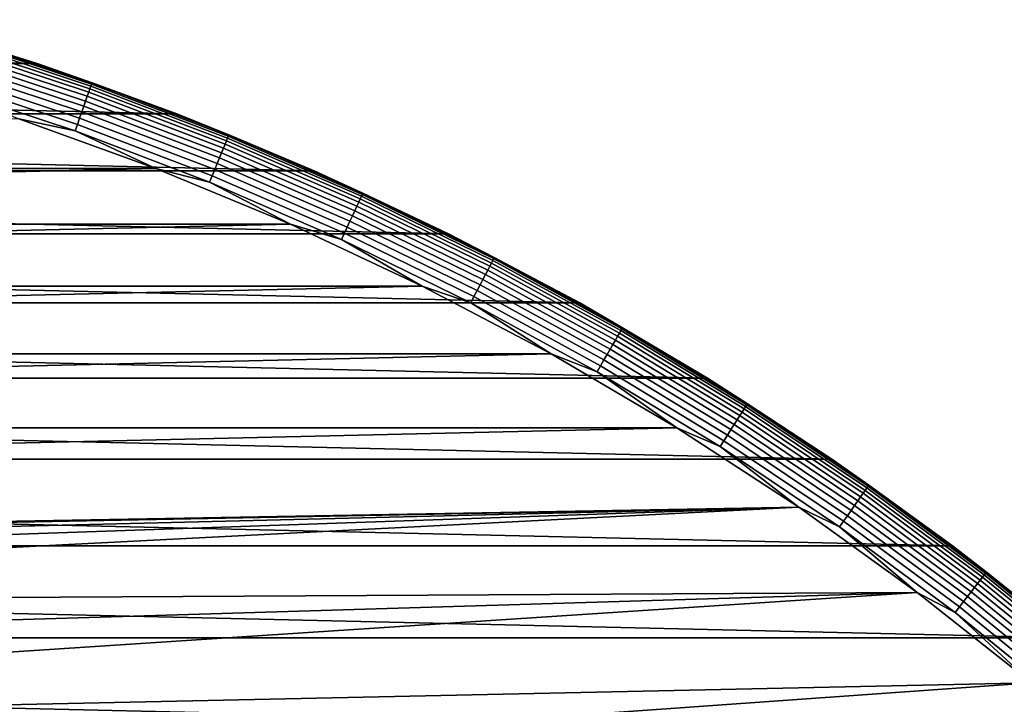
# Model space of a CAD drawing. Header units: metres. Extents: x -28 to 70, y -212 to 28.
# Tile 182 of 239: x 8.59 to 17.02, y 20.59 to 26.45. Entities that reach past the tile are written whole.
import ezdxf

# ---------------------------------------------------------------- set-up
doc = ezdxf.new("R2010")
doc.units = ezdxf.units.M
doc.layers.add('solid_10_261_102_XXX', color=7, linetype='CONTINUOUS')

msp = doc.modelspace()

# ---------------------------------------------------------------- linework, layer by layer
at = {"layer": 'solid_10_261_102_XXX'}
for points in [[(-8.73926, 26.074419, -5), (-7.525752, 26.450195, -5), (8.73926, 26.074419, -5)], [(-7.525752, 26.450195, -5), (7.525752, 26.450195, -5), (8.73926, 26.074419, -5)], [(7.525732, 26.450205, -0.5), (8.739263, 26.074419, -0.5), (8.73926, 26.074419, -5), (7.525752, 26.450195, -5)], [(8.019223, 26.301064, -0.440391), (8.739263, 26.074419, -0.5), (7.525732, 26.450205, -0.5)], [(9.207995, 25.908815, -0.440391), (8.019223, 26.301064, -0.440391), (8.016068, 26.290714, -0.380929), (9.204372, 25.898621, -0.380929)], [(9.207995, 25.908815, -0.440391), (8.739263, 26.074419, -0.5), (8.019223, 26.301064, -0.440391)], [(9.17963, 25.829004, -0.216316), (7.99452, 26.220043, -0.216316), (7.983661, 26.184425, -0.16871), (9.16716, 25.793917, -0.16871)], [(9.190085, 25.858421, -0.268066), (8.003626, 26.249907, -0.268066), (7.99452, 26.220043, -0.216316), (9.17963, 25.829004, -0.216316)], [(9.198373, 25.881741, -0.323206), (8.010843, 26.273579, -0.323206), (8.003626, 26.249907, -0.268066), (9.190085, 25.858421, -0.268066)], [(9.204372, 25.898621, -0.380929), (8.016068, 26.290714, -0.380929), (8.010843, 26.273579, -0.323206), (9.198373, 25.881741, -0.323206)], [(9.152859, 25.753675, -0.125945), (7.971205, 26.143574, -0.125945), (7.957335, 26.098085, -0.088645), (9.136932, 25.708864, -0.088645)], [(9.16716, 25.793917, -0.16871), (7.983661, 26.184425, -0.16871), (7.971205, 26.143574, -0.125945), (9.152859, 25.753675, -0.125945)], [(-9.934216, 25.642956, -5), (-8.73926, 26.074419, -5), (9.934216, 25.642956, -5)], [(-8.73926, 26.074419, -5), (8.73926, 26.074419, -5), (9.934216, 25.642956, -5)], [(9.119617, 25.660141, -0.057356), (7.942255, 26.048624, -0.057356), (7.926183, 25.995914, -0.032535), (9.101162, 25.608217, -0.032535)], [(9.136932, 25.708864, -0.088645), (7.957335, 26.098085, -0.088645), (7.942255, 26.048624, -0.057356), (9.119617, 25.660141, -0.057356)], [(8.739263, 26.074419, -0.5), (9.934145, 25.642986, -0.5), (9.934216, 25.642956, -5), (8.73926, 26.074419, -5)], [(9.207995, 25.908815, -0.440391), (9.934145, 25.642986, -0.5), (8.739263, 26.074419, -0.5)], [(9.101162, 25.608217, -0.032535), (7.926183, 25.995914, -0.032535), (7.909355, 25.940723, -0.014544), (9.081841, 25.553848, -0.014544)], [(9.081841, 25.553848, -0.014544), (7.909355, 25.940723, -0.014544), (7.892017, 25.88386, -0.003646), (9.061933, 25.497833, -0.003646)], [(9.061933, 25.497833, -0.003646), (7.892017, 25.88386, -0.003646), (8.580223, 25.600386)], [(10.366838, 25.436258, -0.323206), (9.198373, 25.881741, -0.323206), (9.190085, 25.858421, -0.268066), (10.357497, 25.413342, -0.268066)], [(10.373599, 25.452848, -0.380929), (9.204372, 25.898621, -0.380929), (9.198373, 25.881741, -0.323206), (10.366838, 25.436258, -0.323206)], [(9.204372, 25.898621, -0.380929), (10.373599, 25.452848, -0.380929), (10.377682, 25.462868, -0.440391), (9.207995, 25.908815, -0.440391)], [(10.377682, 25.462868, -0.440391), (9.934145, 25.642986, -0.5), (9.207995, 25.908815, -0.440391)], [(10.33166, 25.349947, -0.16871), (9.16716, 25.793917, -0.16871), (9.152859, 25.753675, -0.125945), (10.315541, 25.310398, -0.125945)], [(10.345714, 25.38443, -0.216316), (9.17963, 25.829004, -0.216316), (9.16716, 25.793917, -0.16871), (10.33166, 25.349947, -0.16871)], [(10.357497, 25.413342, -0.268066), (9.190085, 25.858421, -0.268066), (9.17963, 25.829004, -0.216316), (10.345714, 25.38443, -0.216316)], [(10.297592, 25.266357, -0.088645), (9.136932, 25.708864, -0.088645), (9.119617, 25.660141, -0.057356), (10.278076, 25.218473, -0.057356)], [(10.315541, 25.310398, -0.125945), (9.152859, 25.753675, -0.125945), (9.136932, 25.708864, -0.088645), (10.297592, 25.266357, -0.088645)], [(-11.107802, 25.156843, -5), (-9.934216, 25.642956, -5), (11.107802, 25.156843, -5)], [(-9.934216, 25.642956, -5), (9.934216, 25.642956, -5), (11.107802, 25.156843, -5)], [(10.278076, 25.218473, -0.057356), (9.119617, 25.660141, -0.057356), (9.101162, 25.608217, -0.032535), (10.257278, 25.167442, -0.032535)], [(9.934145, 25.642986, -0.5), (11.107826, 25.156832, -0.5), (11.107802, 25.156843, -5), (9.934216, 25.642956, -5)], [(10.377682, 25.462868, -0.440391), (11.107826, 25.156832, -0.5), (9.934145, 25.642986, -0.5)], [(9.753347, 25.176819), (8.580223, 25.600386), (-9.753392, 25.176802)], [(9.061933, 25.497833, -0.003646), (8.580223, 25.600386), (9.753347, 25.176819)], [(10.235501, 25.11401, -0.014544), (9.081841, 25.553848, -0.014544), (9.061933, 25.497833, -0.003646), (10.213065, 25.05896, -0.003646)], [(10.257278, 25.167442, -0.032535), (9.101162, 25.608217, -0.032535), (9.081841, 25.553848, -0.014544), (10.235501, 25.11401, -0.014544)], [(10.213065, 25.05896, -0.003646), (9.061933, 25.497833, -0.003646), (9.753347, 25.176819)], [(11.521324, 24.954321, -0.380929), (10.373599, 25.452848, -0.380929), (10.366838, 25.436258, -0.323206), (11.513815, 24.938057, -0.323206)], [(10.373599, 25.452848, -0.380929), (11.521324, 24.954321, -0.380929), (11.52586, 24.964144, -0.440391), (10.377682, 25.462868, -0.440391)], [(11.52586, 24.964144, -0.440391), (11.107826, 25.156832, -0.5), (10.377682, 25.462868, -0.440391)], [(11.490355, 24.887241, -0.216316), (10.345714, 25.38443, -0.216316), (10.33166, 25.349947, -0.16871), (11.474746, 24.853436, -0.16871)], [(11.503441, 24.915586, -0.268066), (10.357497, 25.413342, -0.268066), (10.345714, 25.38443, -0.216316), (11.490355, 24.887241, -0.216316)], [(11.513815, 24.938057, -0.323206), (10.366838, 25.436258, -0.323206), (10.357497, 25.413342, -0.268066), (11.503441, 24.915586, -0.268066)], [(11.456843, 24.814659, -0.125945), (10.315541, 25.310398, -0.125945), (10.297592, 25.266357, -0.088645), (11.436909, 24.771482, -0.088645)], [(11.474746, 24.853436, -0.16871), (10.33166, 25.349947, -0.16871), (10.315541, 25.310398, -0.125945), (11.456843, 24.814659, -0.125945)], [(11.415234, 24.724537, -0.057356), (10.278076, 25.218473, -0.057356), (10.257278, 25.167442, -0.032535), (11.392135, 24.674505, -0.032535)], [(11.436909, 24.771482, -0.088645), (10.297592, 25.266357, -0.088645), (10.278076, 25.218473, -0.057356), (11.415234, 24.724537, -0.057356)], [(-12.257887, 24.616949, -5), (-11.107802, 25.156843, -5), (12.257887, 24.616949, -5)], [(-11.107802, 25.156843, -5), (11.107802, 25.156843, -5), (12.257887, 24.616949, -5)], [(9.753347, 25.176819), (-9.753392, 25.176802), (-10.905712, 24.699503)], [(10.905668, 24.699522), (9.753347, 25.176819), (-10.905712, 24.699503)], [(10.213065, 25.05896, -0.003646), (9.753347, 25.176819), (10.905668, 24.699522)], [(11.392135, 24.674505, -0.032535), (10.257278, 25.167442, -0.032535), (10.235501, 25.11401, -0.014544), (11.367949, 24.62212, -0.014544)], [(11.107826, 25.156832, -0.5), (12.257803, 24.616991, -0.5), (12.257887, 24.616949, -5), (11.107802, 25.156843, -5)], [(11.52586, 24.964144, -0.440391), (12.257803, 24.616991, -0.5), (11.107826, 25.156832, -0.5)], [(11.367949, 24.62212, -0.014544), (10.235501, 25.11401, -0.014544), (10.213065, 25.05896, -0.003646), (11.343029, 24.568146, -0.003646)], [(11.343029, 24.568146, -0.003646), (10.213065, 25.05896, -0.003646), (10.905668, 24.699522)], [(12.64517, 24.404072, -0.380929), (11.521324, 24.954321, -0.380929), (11.513815, 24.938057, -0.323206), (12.636929, 24.388165, -0.323206)], [(11.521324, 24.954321, -0.380929), (12.64517, 24.404072, -0.380929), (12.650148, 24.413677, -0.440391), (11.52586, 24.964144, -0.440391)], [(12.650148, 24.413677, -0.440391), (12.257803, 24.616991, -0.5), (11.52586, 24.964144, -0.440391)], [(12.611179, 24.338472, -0.216316), (11.490355, 24.887241, -0.216316), (11.474746, 24.853436, -0.16871), (12.594049, 24.30541, -0.16871)], [(12.625543, 24.366192, -0.268066), (11.503441, 24.915586, -0.268066), (11.490355, 24.887241, -0.216316), (12.611179, 24.338472, -0.216316)], [(12.636929, 24.388165, -0.323206), (11.513815, 24.938057, -0.323206), (11.503441, 24.915586, -0.268066), (12.625543, 24.366192, -0.268066)], [(12.5744, 24.26749, -0.125945), (11.456843, 24.814659, -0.125945), (11.436909, 24.771482, -0.088645), (12.552521, 24.225266, -0.088645)], [(12.594049, 24.30541, -0.16871), (11.474746, 24.853436, -0.16871), (11.456843, 24.814659, -0.125945), (12.5744, 24.26749, -0.125945)], [(10.905668, 24.699522), (-10.905712, 24.699503), (-12.034766, 24.169493)], [(12.034723, 24.169514), (10.905668, 24.699522), (-12.034766, 24.169493)], [(11.343029, 24.568146, -0.003646), (10.905668, 24.699522), (12.034723, 24.169514)], [(12.528731, 24.179354, -0.057356), (11.415234, 24.724537, -0.057356), (11.392135, 24.674505, -0.032535), (12.503379, 24.130424, -0.032535)], [(12.552521, 24.225266, -0.088645), (11.436909, 24.771482, -0.088645), (11.415234, 24.724537, -0.057356), (12.528731, 24.179354, -0.057356)], [(-13.381564, 24.024649, -5), (-12.257887, 24.616949, -5), (13.381564, 24.024649, -5)], [(-12.257887, 24.616949, -5), (12.257887, 24.616949, -5), (13.381564, 24.024649, -5)], [(12.476833, 24.079195, -0.014544), (11.367949, 24.62212, -0.014544), (11.343029, 24.568146, -0.003646), (12.449483, 24.026413, -0.003646)], [(12.503379, 24.130424, -0.032535), (11.392135, 24.674505, -0.032535), (11.367949, 24.62212, -0.014544), (12.476833, 24.079195, -0.014544)], [(12.257803, 24.616991, -0.5), (13.381621, 24.024616, -0.5), (13.381564, 24.024649, -5), (12.257887, 24.616949, -5)], [(12.650148, 24.413677, -0.440391), (13.381621, 24.024616, -0.5), (12.257803, 24.616991, -0.5)], [(12.449483, 24.026413, -0.003646), (11.343029, 24.568146, -0.003646), (12.034723, 24.169514)], [(13.721477, 23.766294, -0.268066), (12.625543, 24.366192, -0.268066), (12.611179, 24.338472, -0.216316), (13.705866, 23.739256, -0.216316)], [(13.73385, 23.787727, -0.323206), (12.636929, 24.388165, -0.323206), (12.625543, 24.366192, -0.268066), (13.721477, 23.766294, -0.268066)], [(13.742807, 23.803242, -0.380929), (12.64517, 24.404072, -0.380929), (12.636929, 24.388165, -0.323206), (13.73385, 23.787727, -0.323206)], [(12.64517, 24.404072, -0.380929), (13.742807, 23.803242, -0.380929), (13.748217, 23.812611, -0.440391), (12.650148, 24.413677, -0.440391)], [(13.748217, 23.812611, -0.440391), (13.381621, 24.024616, -0.5), (12.650148, 24.413677, -0.440391)], [(13.687248, 23.707008, -0.16871), (12.594049, 24.30541, -0.16871), (12.5744, 24.26749, -0.125945), (13.665894, 23.670023, -0.125945)], [(13.705866, 23.739256, -0.216316), (12.611179, 24.338472, -0.216316), (12.594049, 24.30541, -0.16871), (13.687248, 23.707008, -0.16871)], [(13.642116, 23.628838, -0.088645), (12.552521, 24.225266, -0.088645), (12.528731, 24.179354, -0.057356), (13.616261, 23.584057, -0.057356)], [(13.665894, 23.670023, -0.125945), (12.5744, 24.26749, -0.125945), (12.552521, 24.225266, -0.088645), (13.642116, 23.628838, -0.088645)], [(12.034723, 24.169514), (-12.034766, 24.169493), (-13.138144, 23.587902)], [(13.138103, 23.587925), (12.034723, 24.169514), (-13.138144, 23.587902)], [(12.449483, 24.026413, -0.003646), (12.034723, 24.169514), (13.138103, 23.587925)], [(13.588708, 23.536333, -0.032535), (12.503379, 24.130424, -0.032535), (12.476833, 24.079195, -0.014544), (13.559858, 23.486364, -0.014544)], [(13.616261, 23.584057, -0.057356), (12.528731, 24.179354, -0.057356), (12.503379, 24.130424, -0.032535), (13.588708, 23.536333, -0.032535)], [(-14.476917, 23.380951, -5), (-13.381564, 24.024649, -5), (14.476917, 23.380951, -5)], [(-13.381564, 24.024649, -5), (13.381564, 24.024649, -5), (14.476917, 23.380951, -5)], [(13.559858, 23.486364, -0.014544), (12.476833, 24.079195, -0.014544), (12.449483, 24.026413, -0.003646), (13.530134, 23.434879, -0.003646)], [(13.530134, 23.434879, -0.003646), (12.449483, 24.026413, -0.003646), (13.138103, 23.587925)], [(13.381621, 24.024616, -0.5), (14.476883, 23.380972, -0.5), (14.476917, 23.380951, -5), (13.381564, 24.024649, -5)], [(13.748217, 23.812611, -0.440391), (14.476883, 23.380972, -0.5), (13.381621, 24.024616, -0.5)], [(14.802306, 23.137983, -0.323206), (13.73385, 23.787727, -0.323206), (13.721477, 23.766294, -0.268066), (14.78897, 23.117136, -0.268066)], [(14.81196, 23.153074, -0.380929), (13.742807, 23.803242, -0.380929), (13.73385, 23.787727, -0.323206), (14.802306, 23.137983, -0.323206)], [(13.742807, 23.803242, -0.380929), (14.81196, 23.153074, -0.380929), (14.817791, 23.162188, -0.440391), (13.748217, 23.812611, -0.440391)], [(14.817791, 23.162188, -0.440391), (14.476883, 23.380972, -0.5), (13.748217, 23.812611, -0.440391)], [(14.752078, 23.059471, -0.16871), (13.687248, 23.707008, -0.16871), (13.665894, 23.670023, -0.125945), (14.729063, 23.023495, -0.125945)], [(14.772145, 23.090837, -0.216316), (13.705866, 23.739256, -0.216316), (13.687248, 23.707008, -0.16871), (14.752078, 23.059471, -0.16871)], [(14.78897, 23.117136, -0.268066), (13.721477, 23.766294, -0.268066), (13.705866, 23.739256, -0.216316), (14.772145, 23.090837, -0.216316)], [(14.703435, 22.983435, -0.088645), (13.642116, 23.628838, -0.088645), (13.616261, 23.584057, -0.057356), (14.675569, 22.939877, -0.057356)], [(14.729063, 23.023495, -0.125945), (13.665894, 23.670023, -0.125945), (13.642116, 23.628838, -0.088645), (14.703435, 22.983435, -0.088645)], [(13.138103, 23.587925), (-13.138144, 23.587902), (-14.213489, 22.955971)], [(14.213449, 22.955997), (13.138103, 23.587925), (-14.213489, 22.955971)], [(13.530134, 23.434879, -0.003646), (13.138103, 23.587925), (14.213449, 22.955997)], [(14.645872, 22.893456, -0.032535), (13.588708, 23.536333, -0.032535), (13.559858, 23.486364, -0.014544), (14.614779, 22.844852, -0.014544)], [(14.675569, 22.939877, -0.057356), (13.616261, 23.584057, -0.057356), (13.588708, 23.536333, -0.032535), (14.645872, 22.893456, -0.032535)], [(14.614779, 22.844852, -0.014544), (13.559858, 23.486364, -0.014544), (13.530134, 23.434879, -0.003646), (14.582742, 22.794775, -0.003646)], [(14.582742, 22.794775, -0.003646), (13.530134, 23.434879, -0.003646), (14.213449, 22.955997)], [(-15.541174, 22.687483, -5), (-14.476917, 23.380951, -5), (15.541174, 22.687483, -5)], [(-14.476917, 23.380951, -5), (14.476917, 23.380951, -5), (15.541174, 22.687483, -5)], [(14.476883, 23.380972, -0.5), (15.541249, 22.687431, -0.5), (15.541174, 22.687483, -5), (14.476917, 23.380951, -5)], [(14.817791, 23.162188, -0.440391), (15.541249, 22.687431, -0.5), (14.476883, 23.380972, -0.5)], [(15.82581, 22.420067, -0.268066), (14.78897, 23.117136, -0.268066), (14.772145, 23.090837, -0.216316), (15.807806, 22.39456, -0.216316)], [(15.840082, 22.440285, -0.323206), (14.802306, 23.137983, -0.323206), (14.78897, 23.117136, -0.268066), (15.82581, 22.420067, -0.268066)], [(15.850413, 22.45492, -0.380929), (14.81196, 23.153074, -0.380929), (14.802306, 23.137983, -0.323206), (15.840082, 22.440285, -0.323206)], [(14.81196, 23.153074, -0.380929), (15.850413, 22.45492, -0.380929), (15.856652, 22.463758, -0.440391), (14.817791, 23.162188, -0.440391)], [(15.856652, 22.463758, -0.440391), (15.541249, 22.687431, -0.5), (14.817791, 23.162188, -0.440391)], [(15.761703, 22.329247, -0.125945), (14.729063, 23.023495, -0.125945), (14.703435, 22.983435, -0.088645), (15.73428, 22.290396, -0.088645)], [(15.786333, 22.36414, -0.16871), (14.752078, 23.059471, -0.16871), (14.729063, 23.023495, -0.125945), (15.761703, 22.329247, -0.125945)], [(15.807806, 22.39456, -0.216316), (14.772145, 23.090837, -0.216316), (14.752078, 23.059471, -0.16871), (15.786333, 22.36414, -0.16871)], [(14.213449, 22.955997), (-15.258504, 22.275053), (-0.531609, 21.993574), (15.258464, 22.27508)], [(14.213449, 22.955997), (-14.213489, 22.955971), (-15.258504, 22.275053)], [(14.582742, 22.794775, -0.003646), (14.213449, 22.955997), (15.258464, 22.27508)], [(15.704459, 22.24815, -0.057356), (14.675569, 22.939877, -0.057356), (14.645872, 22.893456, -0.032535), (15.672681, 22.203131, -0.032535)], [(15.73428, 22.290396, -0.088645), (14.703435, 22.983435, -0.088645), (14.675569, 22.939877, -0.057356), (15.704459, 22.24815, -0.057356)], [(15.639407, 22.155993, -0.014544), (14.614779, 22.844852, -0.014544), (14.582742, 22.794775, -0.003646), (15.605124, 22.107424, -0.003646)], [(15.672681, 22.203131, -0.032535), (14.645872, 22.893456, -0.032535), (14.614779, 22.844852, -0.014544), (15.639407, 22.155993, -0.014544)], [(15.605124, 22.107424, -0.003646), (14.582742, 22.794775, -0.003646), (15.258464, 22.27508)], [(-16.572449, 21.945477, -5), (-15.541174, 22.687483, -5), (16.572449, 21.945477, -5)], [(-15.541174, 22.687483, -5), (15.541174, 22.687483, -5), (16.572449, 21.945477, -5)], [(15.541249, 22.687431, -0.5), (16.572451, 21.945475, -0.5), (16.572449, 21.945477, -5), (15.541174, 22.687483, -5)], [(15.856652, 22.463758, -0.440391), (16.572451, 21.945475, -0.5), (15.541249, 22.687431, -0.5)], [(16.829851, 21.676525, -0.268066), (15.82581, 22.420067, -0.268066), (15.807806, 22.39456, -0.216316), (16.810703, 21.651865, -0.216316)], [(16.845028, 21.696074, -0.323206), (15.840082, 22.440285, -0.323206), (15.82581, 22.420067, -0.268066), (16.829851, 21.676525, -0.268066)], [(16.856014, 21.710224, -0.380929), (15.850413, 22.45492, -0.380929), (15.840082, 22.440285, -0.323206), (16.845028, 21.696074, -0.323206)], [(15.850413, 22.45492, -0.380929), (16.856014, 21.710224, -0.380929), (16.862648, 21.718769, -0.440391), (15.856652, 22.463758, -0.440391)], [(16.862648, 21.718769, -0.440391), (16.572451, 21.945475, -0.5), (15.856652, 22.463758, -0.440391)], [(16.787868, 21.622454, -0.16871), (15.786333, 22.36414, -0.16871), (15.761703, 22.329247, -0.125945), (16.761677, 21.58872, -0.125945)], [(16.810703, 21.651865, -0.216316), (15.807806, 22.39456, -0.216316), (15.786333, 22.36414, -0.16871), (16.787868, 21.622454, -0.16871)], [(15.258464, 22.27508), (-0.531609, 21.993574), (0.531609, 21.993574)], [(15.258464, 22.27508), (0.531609, 21.993574), (1.593584, 21.942205)], [(15.258464, 22.27508), (1.593584, 21.942205), (2.651834, 21.83959)], [(15.258464, 22.27508), (2.651834, 21.83959), (3.703886, 21.685966)], [(15.258464, 22.27508), (3.703886, 21.685966), (4.747282, 21.481697), (16.27092, 21.546625)], [(15.605124, 22.107424, -0.003646), (15.258464, 22.27508), (16.27092, 21.546625)], [(16.732512, 21.551155, -0.088645), (15.73428, 22.290396, -0.088645), (15.704459, 22.24815, -0.057356), (16.7008, 21.510313, -0.057356)], [(16.761677, 21.58872, -0.125945), (15.761703, 22.329247, -0.125945), (15.73428, 22.290396, -0.088645), (16.732512, 21.551155, -0.088645)], [(16.667006, 21.466785, -0.032535), (15.672681, 22.203131, -0.032535), (15.639407, 22.155993, -0.014544), (16.63162, 21.421209, -0.014544)], [(16.7008, 21.510313, -0.057356), (15.704459, 22.24815, -0.057356), (15.672681, 22.203131, -0.032535), (16.667006, 21.466785, -0.032535)], [(16.63162, 21.421209, -0.014544), (15.639407, 22.155993, -0.014544), (15.605124, 22.107424, -0.003646), (16.595163, 21.374252, -0.003646)], [(16.595163, 21.374252, -0.003646), (15.605124, 22.107424, -0.003646), (16.27092, 21.546625)], [(-17.568239, 21.156721, -5), (-16.572449, 21.945477, -5), (17.568239, 21.156721, -5)], [(-16.572449, 21.945477, -5), (16.572449, 21.945477, -5), (17.568239, 21.156721, -5)], [(16.572451, 21.945475, -0.5), (17.568285, 21.156685, -0.5), (17.568239, 21.156721, -5), (16.572449, 21.945477, -5)], [(16.862648, 21.718769, -0.440391), (17.568285, 21.156685, -0.5), (16.572451, 21.945475, -0.5)], [(17.799007, 20.888058, -0.268066), (16.829851, 21.676525, -0.268066), (16.810703, 21.651865, -0.216316), (17.778759, 20.864294, -0.216316)], [(17.815058, 20.906895, -0.323206), (16.845028, 21.696074, -0.323206), (16.829851, 21.676525, -0.268066), (17.799007, 20.888058, -0.268066)], [(17.826677, 20.92053, -0.380929), (16.856014, 21.710224, -0.380929), (16.845028, 21.696074, -0.323206), (17.815058, 20.906895, -0.323206)], [(16.856014, 21.710224, -0.380929), (17.826677, 20.92053, -0.380929), (17.833694, 20.928766, -0.440391), (16.862648, 21.718769, -0.440391)], [(17.833694, 20.928766, -0.440391), (17.568285, 21.156685, -0.5), (16.862648, 21.718769, -0.440391)], [(17.726908, 20.803446, -0.125945), (16.761677, 21.58872, -0.125945), (16.732512, 21.551155, -0.088645), (17.696064, 20.767248, -0.088645)], [(17.754608, 20.835953, -0.16871), (16.787868, 21.622454, -0.16871), (16.761677, 21.58872, -0.125945), (17.726908, 20.803446, -0.125945)], [(17.778759, 20.864294, -0.216316), (16.810703, 21.651865, -0.216316), (16.787868, 21.622454, -0.16871), (17.754608, 20.835953, -0.16871)], [(16.27092, 21.546625), (4.747282, 21.481697), (5.779582, 21.227257)], [(16.27092, 21.546625), (5.779582, 21.227257), (6.798374, 20.923243)], [(16.27092, 21.546625), (6.798374, 20.923243), (7.801289, 20.570364), (17.248652, 20.772192)], [(16.595163, 21.374252, -0.003646), (16.27092, 21.546625), (17.248652, 20.772192)], [(17.662525, 20.72789, -0.057356), (16.7008, 21.510313, -0.057356), (16.667006, 21.466785, -0.032535), (17.626785, 20.685946, -0.032535)], [(17.696064, 20.767248, -0.088645), (16.732512, 21.551155, -0.088645), (16.7008, 21.510313, -0.057356), (17.662525, 20.72789, -0.057356)], [(17.589363, 20.642029, -0.014544), (16.63162, 21.421209, -0.014544), (16.595163, 21.374252, -0.003646), (17.550806, 20.596781, -0.003646)], [(17.626785, 20.685946, -0.032535), (16.667006, 21.466785, -0.032535), (16.63162, 21.421209, -0.014544), (17.589363, 20.642029, -0.014544)], [(17.550806, 20.596781, -0.003646), (16.595163, 21.374252, -0.003646), (17.248652, 20.772192)], [(-18.526625, 20.322748, -5), (-17.568239, 21.156721, -5), (18.526625, 20.322748, -5)], [(-17.568239, 21.156721, -5), (17.568239, 21.156721, -5), (18.526625, 20.322748, -5)], [(17.248652, 20.772192), (7.801289, 20.570364), (8.785994, 20.169439)], [(17.248652, 20.772192), (8.785994, 20.169439), (9.750185, 19.721405), (18.189573, 19.95343)]]:
    msp.add_3dface(points, dxfattribs=at)

doc.saveas('drawing.dxf')
